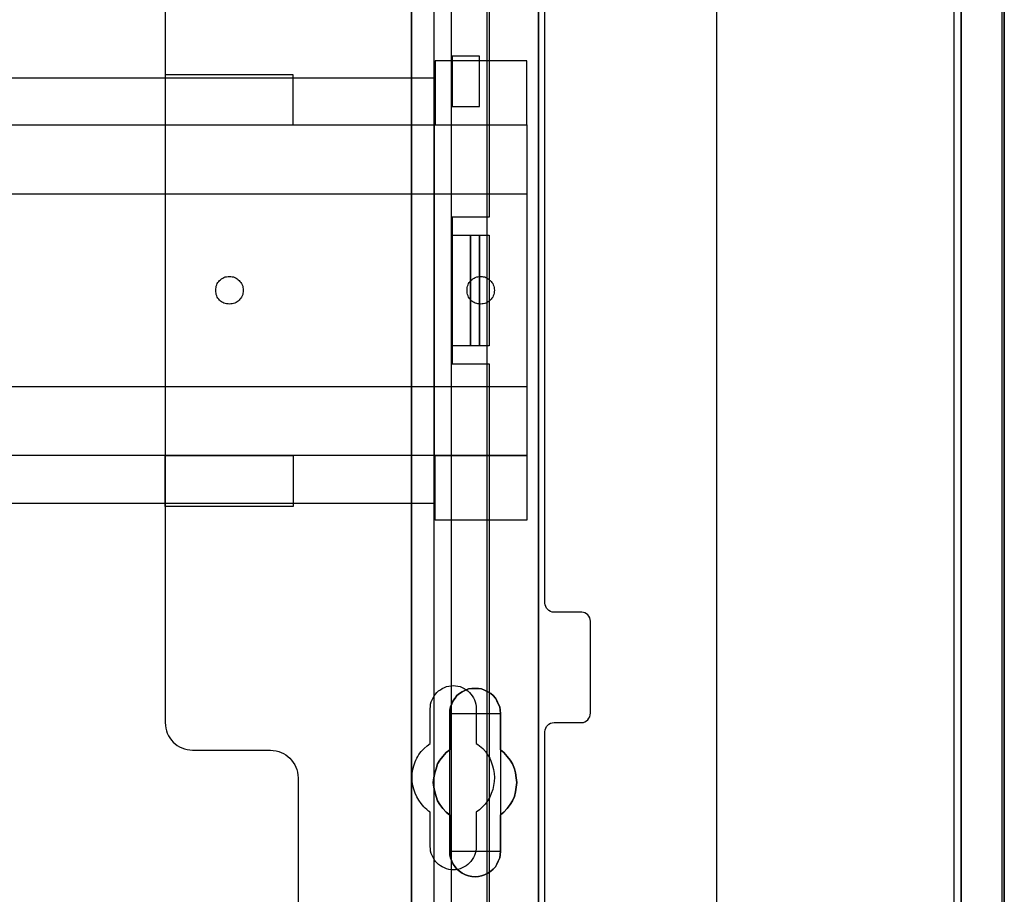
# Model space of a CAD drawing. Extents: x -543332 to -323966, y -9028 to 137422.
# Tile 72 of 250: x -442339 to -441269, y 23186 to 24138. Entities that reach past the tile are written whole.
import ezdxf

# ---------------------------------------------------------------- set-up
doc = ezdxf.new("R2010")
doc.units = 0
doc.header["$MEASUREMENT"] = 0
doc.layers.get('0').update_dxf_attribs({"color": 8})
for name, color, linetype in [('30', 7, 'Continuous'), ('5', 7, 'Continuous'), ('50', 7, 'Continuous')]:
    doc.layers.add(name, color=color, linetype=linetype)

# ---------------------------------------------------------------- blocks, each defined once
blk = doc.blocks.new('*U1106')
at = {"layer": '5', "color": 7}
for points in [[(896, -801.193125), (896, -20.806875)], [(891.310316, -20.805704), (891.310316, -801.191648)], [(891.310316, -801.191648), (891.310316, -20.805704)], [(845.374185, -435.658701), (845.374185, -498.747264), (845.374185, -523.253164), (845.374185, -648.762415)], [(831.556707, -743.189759), (831.556707, -435.658701)], [(845.375805, -648.762422), (845.375805, -523.253181), (845.375805, -498.747284), (845.375805, -435.658725), (845.375805, -434.528474), (845.221105, -433.552348), (845.117972, -433.192723), (845.014839, -432.935848), (844.911706, -432.730348), (844.808572, -432.627598), (843.31314, -432.422097), (833.670183, -432.422097), (832.123184, -432.627598), (832.020051, -432.730348), (831.916918, -432.935848), (831.813784, -433.192723), (831.710651, -433.552348), (831.607518, -434.528474), (831.555951, -435.658725), (831.555951, -743.18976)]]:
    blk.add_lwpolyline(points, dxfattribs=at)
at = {"layer": '5', "color": 59}
for points in [[(891.307665, -20.806406), (891.307665, -801.190946), (891.307665, -20.806406)], [(895.997349, -20.806406), (895.997349, -780.795001), (895.997349, -20.806406)]]:
    blk.add_lwpolyline(points, close=True, dxfattribs=at)
at = {"layer": '5', "color": 7}
for points in [[(831.555951, -743.18882), (831.555951, -435.65812), (831.555951, -743.18882)], [(845.373154, -435.65812), (845.373154, -498.747316), (845.373154, -435.65812)], [(845.373154, -498.747316), (845.373154, -523.253168), (845.373154, -498.747316)], [(845.373154, -523.253168), (845.373154, -648.764229), (845.373154, -523.253168)], [(839.857989, -573.858446), (839.497071, -574.063978), (839.187713, -574.166744), (838.826796, -574.218128), (838.465878, -574.269511), (838.104961, -574.218128), (837.744043, -574.166744), (837.434685, -574.063978), (837.073768, -573.858446), (836.76441, -573.652913), (836.506612, -573.447381), (836.300373, -573.190465), (836.094134, -572.882166), (835.939455, -572.573867), (835.784776, -572.214185), (835.733217, -571.854503), (835.733217, -571.494821), (835.733217, -567.53832), (835.32074, -567.230021), (834.959822, -566.818956), (834.650464, -566.407891), (834.392666, -565.996826), (834.237987, -565.534378), (834.083308, -565.020547), (833.980189, -564.506715), (833.928629, -563.992884), (833.980189, -563.479053), (834.083308, -562.965221), (834.237987, -562.502773), (834.392666, -561.988942), (834.650464, -561.577877), (834.959822, -561.166812), (835.32074, -560.755747), (835.733217, -560.447448), (835.733217, -556.490947), (835.733217, -556.131265), (835.784776, -555.771583), (835.939455, -555.463284), (836.094134, -555.103602), (836.300373, -554.846686), (836.506612, -554.538388), (836.76441, -554.332855), (837.073768, -554.127322), (837.434685, -553.973173), (837.744043, -553.819024), (838.104961, -553.767641), (838.465878, -553.767641), (838.826796, -553.767641), (839.187713, -553.819024), (839.497071, -553.973173), (839.857989, -554.127322), (840.167347, -554.332855), (840.425145, -554.538388), (840.682943, -554.846686), (840.837622, -555.103602), (840.992301, -555.463284), (841.14698, -555.771583), (841.19854, -556.131265), (841.250099, -556.490947), (841.250099, -560.447448), (841.611017, -560.755747), (841.971934, -561.166812), (842.281292, -561.577877), (842.539091, -561.988942), (842.745329, -562.502773), (842.848448, -562.965221), (842.951568, -563.479053), (843.003127, -563.992884), (842.951568, -564.506715), (842.848448, -565.020547), (842.745329, -565.534378), (842.539091, -565.996826), (842.281292, -566.407891), (841.971934, -566.818956), (841.611017, -567.230021), (841.250099, -567.53832), (841.250099, -571.494821), (841.19854, -571.854503), (841.14698, -572.214185), (840.992301, -572.573867), (840.837622, -572.882166), (840.682943, -573.190465), (840.425145, -573.447381), (840.167347, -573.652913), (839.857989, -573.858446)], [(837.073768, -573.858446), (837.434685, -574.063978), (837.744043, -574.166744), (838.104961, -574.218128), (838.465878, -574.269511), (838.826796, -574.218128), (839.187713, -574.166744), (839.497071, -574.063978), (839.857989, -573.858446), (840.167347, -573.652913), (840.425145, -573.447381), (840.682943, -573.190465), (840.837622, -572.882166), (840.992301, -572.573867), (841.14698, -572.214185), (841.19854, -571.854503), (841.250099, -571.494821), (841.250099, -567.53832), (841.611017, -567.230021), (841.971934, -566.818956), (842.281292, -566.407891), (842.539091, -565.996826), (842.745329, -565.534378), (842.848448, -565.020547), (842.951568, -564.506715), (843.003127, -563.992884), (842.951568, -563.479053), (842.848448, -562.965221), (842.745329, -562.502773), (842.539091, -561.988942), (842.281292, -561.577877), (841.971934, -561.166812), (841.611017, -560.755747), (841.250099, -560.447448), (841.250099, -556.490947), (841.19854, -556.131265), (841.14698, -555.771583), (840.992301, -555.463284), (840.837622, -555.103602), (840.682943, -554.846686), (840.425145, -554.538388), (840.167347, -554.332855), (839.857989, -554.127322), (839.497071, -553.973173), (839.187713, -553.819024), (838.826796, -553.767641), (838.465878, -553.767641), (838.104961, -553.767641), (837.744043, -553.819024), (837.434685, -553.973173), (837.073768, -554.127322), (836.76441, -554.332855), (836.506612, -554.538388), (836.300373, -554.846686), (836.094134, -555.103602), (835.939455, -555.463284), (835.784776, -555.771583), (835.733217, -556.131265), (835.733217, -556.490947), (835.733217, -560.447448), (835.32074, -560.755747), (834.959822, -561.166812), (834.650464, -561.577877), (834.392666, -561.988942), (834.237987, -562.502773), (834.083308, -562.965221), (833.980189, -563.479053), (833.928629, -563.992884), (833.980189, -564.506715), (834.083308, -565.020547), (834.237987, -565.534378), (834.392666, -565.996826), (834.650464, -566.407891), (834.959822, -566.818956), (835.32074, -567.230021), (835.733217, -567.53832), (835.733217, -571.494821), (835.733217, -571.854503), (835.784776, -572.214185), (835.939455, -572.573867), (836.094134, -572.882166), (836.300373, -573.190465), (836.506612, -573.447381), (836.76441, -573.652913), (837.073768, -573.858446)], [(837.073768, -573.858446), (837.434685, -574.063978), (837.744043, -574.166744), (838.104961, -574.218128), (838.465878, -574.269511), (838.826796, -574.218128), (839.187713, -574.166744), (839.497071, -574.063978), (839.857989, -573.858446), (840.167347, -573.652913), (840.425145, -573.447381), (840.682943, -573.190465), (840.837622, -572.882166), (840.992301, -572.573867), (841.14698, -572.214185), (841.19854, -571.854503), (841.250099, -571.494821), (841.250099, -567.53832), (841.611017, -567.230021), (841.971934, -566.818956), (842.281292, -566.407891), (842.539091, -565.996826), (842.745329, -565.534378), (842.848448, -565.020547), (842.951568, -564.506715), (843.003127, -563.992884), (842.951568, -563.479053), (842.848448, -562.965221), (842.745329, -562.502773), (842.539091, -561.988942), (842.281292, -561.577877), (841.971934, -561.166812), (841.611017, -560.755747), (841.250099, -560.447448), (841.250099, -556.490947), (841.19854, -556.131265), (841.14698, -555.771583), (840.992301, -555.463284), (840.837622, -555.103602), (840.682943, -554.846686), (840.425145, -554.538388), (840.167347, -554.332855), (839.857989, -554.127322), (839.497071, -553.973173), (839.187713, -553.819024), (838.826796, -553.767641), (838.465878, -553.767641), (838.104961, -553.767641), (837.744043, -553.819024), (837.434685, -553.973173), (837.073768, -554.127322), (836.76441, -554.332855), (836.506612, -554.538388), (836.300373, -554.846686), (836.094134, -555.103602), (835.939455, -555.463284), (835.784776, -555.771583), (835.733217, -556.131265), (835.733217, -556.490947), (835.733217, -560.447448), (835.32074, -560.755747), (834.959822, -561.166812), (834.650464, -561.577877), (834.392666, -561.988942), (834.237987, -562.502773), (834.083308, -562.965221), (833.980189, -563.479053), (833.928629, -563.992884), (833.980189, -564.506715), (834.083308, -565.020547), (834.237987, -565.534378), (834.392666, -565.996826), (834.650464, -566.407891), (834.959822, -566.818956), (835.32074, -567.230021), (835.733217, -567.53832), (835.733217, -571.494821), (835.733217, -571.854503), (835.784776, -572.214185), (835.939455, -572.573867), (836.094134, -572.882166), (836.300373, -573.190465), (836.506612, -573.447381), (836.76441, -573.652913), (837.073768, -573.858446)], [(841.250792, -556.492573), (841.199233, -556.132676), (841.147674, -555.772779), (840.992997, -555.464296), (840.838321, -555.1044), (840.683644, -554.847331), (840.425849, -554.538848), (840.168054, -554.333192), (839.858701, -554.127537), (839.497788, -553.973296), (839.188434, -553.819054), (838.827522, -553.767641), (838.466609, -553.767641), (838.105697, -553.767641), (837.744784, -553.819054), (837.43543, -553.973296), (837.074518, -554.127537), (836.765164, -554.333192), (836.507369, -554.538848), (836.301133, -554.847331), (836.094898, -555.1044), (835.940221, -555.464296), (835.785544, -555.772779), (835.733985, -556.132676), (835.733985, -556.492573), (841.250792, -556.492573)], [(835.733985, -560.448888), (835.733985, -556.492573), (835.733985, -560.448888)], [(841.248141, -556.492573), (841.248141, -560.448888), (841.248141, -556.492573)], [(835.733985, -560.44624), (835.321332, -560.75469), (834.960261, -561.165957), (834.650771, -561.577224), (834.392864, -561.988491), (834.238119, -562.502575), (834.083374, -562.965251), (833.980211, -563.479334), (833.928629, -563.993418), (833.980211, -564.507502), (834.083374, -565.021586), (834.238119, -565.53567), (834.392864, -565.998345), (834.650771, -566.409612), (834.960261, -566.820879), (835.321332, -567.232146), (835.733985, -567.540597), (835.733985, -560.44624)], [(841.248141, -567.540597), (841.609462, -567.232146), (841.970783, -566.820879), (842.280486, -566.409612), (842.538572, -565.998345), (842.745041, -565.53567), (842.848276, -565.021586), (842.95151, -564.507502), (843.003127, -563.993418), (842.95151, -563.479334), (842.848276, -562.965251), (842.745041, -562.502575), (842.538572, -561.988491), (842.280486, -561.577224), (841.970783, -561.165957), (841.609462, -560.75469), (841.248141, -560.44624), (841.248141, -567.540597)], [(835.733985, -571.494264), (835.733985, -567.537949), (835.733985, -571.494264)], [(841.248141, -567.537949), (841.248141, -571.494264), (841.248141, -567.537949)], [(835.733985, -571.491616), (835.733985, -571.851713), (835.785544, -572.211811), (835.940221, -572.571908), (836.094898, -572.880563), (836.301133, -573.189218), (836.507369, -573.446431), (836.765164, -573.652201), (837.074518, -573.857971), (837.43543, -574.063741), (837.744784, -574.166626), (838.105697, -574.218068), (838.466609, -574.269511), (838.827522, -574.218068), (839.188434, -574.166626), (839.497788, -574.063741), (839.858701, -573.857971), (840.168054, -573.652201), (840.425849, -573.446431), (840.683644, -573.189218), (840.838321, -572.880563), (840.992997, -572.571908), (841.147674, -572.211811), (841.199233, -571.851713), (841.250792, -571.491616), (835.733985, -571.491616)]]:
    blk.add_lwpolyline(points, close=True, dxfattribs=at)
at = {"layer": '50', "color": 7}
for points in [[(895.766709, -801.133213), (895.766709, -20.558787)], [(890.538865, -801.136518), (890.538865, -20.552831)], [(864.765487, -737.446126), (864.765487, -423.785117)], [(503.983265, -85.921426), (839.76091, -85.921426), (839.76091, -735.000783), (503.983265, -735.000783), (503.983265, -85.921426)], [(507.824617, -728.385739), (835.919558, -728.385739), (835.919558, -441.457538), (507.824617, -441.457538), (507.824617, -728.385739)]]:
    blk.add_lwpolyline(points, dxfattribs=at)
blk = doc.blocks.new('*U1125')
at = {"layer": '50', "color": 7}
for points in [[(840.002154, -443.506853), (840.002154, -502.523649), (835.970118, -502.523649), (835.970118, -518.475839), (840.002154, -518.475839), (840.002154, -577.492635)], [(834.016113, -577.995737), (834.016113, -443.001103)], [(838.970901, -484.992896), (835.967276, -484.992896), (835.967276, -490.482483), (838.970901, -490.482483), (838.970901, -484.992896)], [(509.985212, -487.347089), (834.016113, -487.347089), (834.016113, -533.64975), (509.985212, -533.64975), (509.985212, -487.347089)], [(835.967276, -504.475234), (837.984715, -504.475234), (837.984715, -516.521606), (835.967276, -516.521606), (835.967276, -504.475234)], [(837.982064, -504.475234), (838.970901, -504.475234), (838.970901, -516.521606), (837.982064, -516.521606), (837.982064, -504.475234)], [(838.970901, -504.475234), (840.002154, -504.475234), (840.002154, -516.521606), (838.970901, -516.521606), (838.970901, -504.475234)]]:
    blk.add_lwpolyline(points, dxfattribs=at)
blk = doc.blocks.new('*U1126')
at = {"layer": '30', "color": 7}
for points in [[(804.793737, -463.504826), (804.793737, -557.494662), (804.816113, -557.787325), (804.860867, -558.079988), (804.927996, -558.372651), (805.017502, -558.642801), (805.151762, -558.912952), (805.286021, -559.16059), (805.465033, -559.385715), (805.666422, -559.61084), (805.867811, -559.790941), (806.091577, -559.971041), (806.337719, -560.128629), (806.606237, -560.241191), (806.874756, -560.353754), (807.165651, -560.421291), (807.478922, -560.466317), (807.769818, -560.488829), (816.250529, -560.488829), (816.541424, -560.511342), (816.854695, -560.556367), (817.123214, -560.623904), (817.391732, -560.736467), (817.660251, -560.84903), (817.906393, -561.006617), (818.130158, -561.186718), (818.353924, -561.366818), (818.532936, -561.591943), (818.711949, -561.817069), (818.868584, -562.064707), (819.002844, -562.334857), (819.09235, -562.605007), (819.15948, -562.89767), (819.204233, -563.190333), (819.226609, -563.482996), (819.226609, -585.500256)], [(846.056088, -585.500256), (846.056088, -558.507726), (846.078465, -558.282601), (846.145594, -558.1025), (846.2351, -557.9224), (846.36936, -557.764812), (846.503619, -557.65225), (846.682631, -557.562199), (846.861644, -557.517174), (847.063033, -557.494662), (850.06149, -557.494662), (850.240502, -557.472149), (850.419515, -557.404612), (850.598527, -557.314562), (850.732786, -557.179486), (850.844669, -557.021899), (850.934175, -556.864311), (850.978928, -556.661698), (851.001305, -556.459085), (851.001305, -546.441007), (850.978928, -546.260907), (850.934175, -546.080806), (850.844669, -545.900706), (850.732786, -545.765631), (850.598527, -545.653068), (850.419515, -545.563018), (850.240502, -545.517993), (850.06149, -545.49548), (847.063033, -545.49548), (846.861644, -545.472968), (846.682631, -545.40543), (846.503619, -545.31538), (846.36936, -545.180305), (846.2351, -545.04523), (846.145594, -544.865129), (846.078465, -544.685029), (846.056088, -544.482416), (846.056088, -476.517071)], [(804.793737, -463.504826), (804.793737, -557.494662), (804.816113, -557.787325), (804.860867, -558.079988), (804.927996, -558.372651), (805.017502, -558.642801), (805.151762, -558.912952), (805.286021, -559.16059), (805.465033, -559.385715), (805.666422, -559.61084), (805.867811, -559.790941), (806.091577, -559.971041), (806.337719, -560.128629), (806.606237, -560.241191), (806.874756, -560.353754), (807.165651, -560.421291), (807.478922, -560.466317), (807.769818, -560.488829), (816.250529, -560.488829), (816.541424, -560.511342), (816.854695, -560.556367), (817.123214, -560.623904), (817.391732, -560.736467), (817.660251, -560.84903), (817.906393, -561.006617), (818.130158, -561.186718), (818.353924, -561.366818), (818.532936, -561.591943), (818.711949, -561.817069), (818.868584, -562.064707), (819.002844, -562.334857), (819.09235, -562.605007), (819.15948, -562.89767), (819.204233, -563.190333), (819.226609, -563.482996), (819.226609, -585.500256)], [(846.056088, -585.500256), (846.056088, -558.507726), (846.078465, -558.282601), (846.145594, -558.1025), (846.2351, -557.9224), (846.36936, -557.764812), (846.503619, -557.65225), (846.682631, -557.562199), (846.861644, -557.517174), (847.063033, -557.494662), (850.06149, -557.494662), (850.240502, -557.472149), (850.419515, -557.404612), (850.598527, -557.314562), (850.732786, -557.179486), (850.844669, -557.021899), (850.934175, -556.864311), (850.978928, -556.661698), (851.001305, -556.459085), (851.001305, -546.441007), (850.978928, -546.260907), (850.934175, -546.080806), (850.844669, -545.900706), (850.732786, -545.765631), (850.598527, -545.653068), (850.419515, -545.563018), (850.240502, -545.517993), (850.06149, -545.49548), (847.063033, -545.49548), (846.861644, -545.472968), (846.682631, -545.40543), (846.503619, -545.31538), (846.36936, -545.180305), (846.2351, -545.04523), (846.145594, -544.865129), (846.078465, -544.685029), (846.056088, -544.482416), (846.056088, -476.517071)], [(844.087401, -485.519876), (834.127457, -485.519876), (834.127457, -492.479177), (844.087401, -492.479177), (844.087401, -485.519876)], [(818.690471, -487.029313), (804.793737, -487.029313), (804.793737, -492.479177), (818.690471, -492.479177), (818.690471, -487.029313)], [(499.9802, -492.476529), (844.087401, -492.476529), (844.087401, -528.454107), (499.9802, -528.454107), (499.9802, -492.476529)], [(499.9802, -499.973403), (844.087401, -499.973403), (844.087401, -520.957234), (499.9802, -520.957234), (499.9802, -499.973403)], [(811.775969, -511.974756), (811.61914, -511.952227), (811.46231, -511.929698), (811.30548, -511.907169), (811.171055, -511.862111), (811.036629, -511.794524), (810.924608, -511.726938), (810.812587, -511.636822), (810.700565, -511.546706), (810.610948, -511.434062), (810.521331, -511.321417), (810.454119, -511.208772), (810.386906, -511.073599), (810.342097, -510.938425), (810.319693, -510.780723), (810.297289, -510.623021), (810.297289, -510.465318), (810.297289, -510.307616), (810.319693, -510.172442), (810.342097, -510.01474), (810.386906, -509.879566), (810.454119, -509.744393), (810.521331, -509.631748), (810.610948, -509.519103), (810.700565, -509.406459), (810.812587, -509.316343), (810.924608, -509.226228), (811.036629, -509.158641), (811.171055, -509.091054), (811.30548, -509.023467), (811.46231, -509.000938), (811.61914, -508.978409), (811.775969, -508.955881), (811.932799, -508.978409), (812.067225, -509.000938), (812.224054, -509.023467), (812.35848, -509.091054), (812.492905, -509.158641), (812.604927, -509.226228), (812.716948, -509.316343), (812.828969, -509.406459), (812.918586, -509.519103), (813.008203, -509.631748), (813.09782, -509.744393), (813.142629, -509.879566), (813.209841, -510.01474), (813.232246, -510.172442), (813.25465, -510.307616), (813.277054, -510.465318), (813.25465, -510.623021), (813.232246, -510.780723), (813.209841, -510.938425), (813.142629, -511.073599), (813.09782, -511.208772), (813.008203, -511.321417), (812.918586, -511.434062), (812.828969, -511.546706), (812.716948, -511.636822), (812.604927, -511.726938), (812.492905, -511.794524), (812.35848, -511.862111), (812.224054, -511.907169), (812.067225, -511.929698), (811.932799, -511.952227), (811.775969, -511.974756)], [(839.073693, -511.974756), (838.916863, -511.952227), (838.782438, -511.929698), (838.648012, -511.907169), (838.491183, -511.862111), (838.379161, -511.794524), (838.244736, -511.726938), (838.132715, -511.636822), (838.020693, -511.546706), (837.931076, -511.434062), (837.841459, -511.321417), (837.774247, -511.208772), (837.707034, -511.073599), (837.662225, -510.938425), (837.617417, -510.780723), (837.595013, -510.623021), (837.595013, -510.465318), (837.595013, -510.307616), (837.617417, -510.172442), (837.662225, -510.01474), (837.707034, -509.879566), (837.774247, -509.744393), (837.841459, -509.631748), (837.931076, -509.519103), (838.020693, -509.406459), (838.132715, -509.316343), (838.244736, -509.226228), (838.379161, -509.158641), (838.491183, -509.091054), (838.648012, -509.023467), (838.782438, -509.000938), (838.916863, -508.978409), (839.073693, -508.955881), (839.230523, -508.978409), (839.364948, -509.000938), (839.521778, -509.023467), (839.656204, -509.091054), (839.790629, -509.158641), (839.90265, -509.226228), (840.014672, -509.316343), (840.126693, -509.406459), (840.21631, -509.519103), (840.305927, -509.631748), (840.395544, -509.744393), (840.440352, -509.879566), (840.507565, -510.01474), (840.529969, -510.172442), (840.552374, -510.307616), (840.574778, -510.465318), (840.552374, -510.623021), (840.529969, -510.780723), (840.507565, -510.938425), (840.440352, -511.073599), (840.395544, -511.208772), (840.305927, -511.321417), (840.21631, -511.434062), (840.126693, -511.546706), (840.014672, -511.636822), (839.90265, -511.726938), (839.790629, -511.794524), (839.656204, -511.862111), (839.521778, -511.907169), (839.364948, -511.929698), (839.230523, -511.952227), (839.073693, -511.974756)], [(818.690471, -533.970175), (804.793737, -533.970175), (804.793737, -528.451459), (818.690471, -528.451459), (818.690471, -533.970175)], [(844.087401, -535.476964), (834.127457, -535.476964), (834.127457, -528.451459), (844.087401, -528.451459), (844.087401, -535.476964)], [(833.591788, -570.979859), (833.591788, -567.242351), (833.412737, -567.10726), (833.233686, -566.949655), (833.054635, -566.792049), (832.897966, -566.634443), (832.607008, -566.296717), (832.360813, -565.936475), (832.136999, -565.553718), (831.957948, -565.170961), (831.801278, -564.743174), (831.711753, -564.337902), (831.644609, -563.910115), (831.622227, -563.459813), (831.644609, -563.032026), (831.711753, -562.604239), (831.801278, -562.176452), (831.957948, -561.77118), (832.047473, -561.568544), (832.136999, -561.365908), (832.248906, -561.163272), (832.360813, -560.960636), (832.629389, -560.622909), (832.920347, -560.307698), (833.256068, -560.015001), (833.591788, -559.74482), (833.591788, -555.984797), (833.61417, -555.737131), (833.636551, -555.489465), (833.703695, -555.241798), (833.793221, -555.016647), (833.905128, -554.791496), (834.017035, -554.58886), (834.173704, -554.408739), (834.330374, -554.206103), (834.509425, -554.048498), (834.710857, -553.913407), (834.91229, -553.778316), (835.136103, -553.665741), (835.359917, -553.57568), (835.606112, -553.53065), (835.852307, -553.48562), (836.098503, -553.463105), (836.344698, -553.48562), (836.590893, -553.53065), (836.837088, -553.57568), (837.060902, -553.665741), (837.284716, -553.778316), (837.486148, -553.913407), (837.68758, -554.048498), (837.866631, -554.206103), (838.023301, -554.408739), (838.157589, -554.58886), (838.291877, -554.791496), (838.403784, -555.016647), (838.49331, -555.241798), (838.560454, -555.489465), (838.582835, -555.737131), (838.605217, -555.984797), (838.605217, -559.74482), (838.784268, -559.879911), (838.963319, -560.015001), (839.14237, -560.150092), (839.299039, -560.307698), (839.589997, -560.645424), (839.836192, -561.005666), (840.060006, -561.365908), (840.239057, -561.77118), (840.373345, -562.176452), (840.485252, -562.581724), (840.552396, -563.032026), (840.574778, -563.459813), (840.552396, -563.8876), (840.485252, -564.337902), (840.395727, -564.765689), (840.239057, -565.193476), (840.060006, -565.598748), (839.813811, -566.00402), (839.567616, -566.364262), (839.254277, -566.679473), (838.940937, -566.97217), (838.605217, -567.242351), (838.605217, -570.979859), (838.582835, -571.227525), (838.560454, -571.475191), (838.49331, -571.722858), (838.403784, -571.948009), (838.291877, -572.17316), (838.157589, -572.375796), (838.023301, -572.578432), (837.866631, -572.758553), (837.68758, -572.916158), (837.486148, -573.073764), (837.284716, -573.18634), (837.060902, -573.298915), (836.837088, -573.388976), (836.590893, -573.456521), (836.344698, -573.501551), (836.098503, -573.501551), (835.852307, -573.501551), (835.606112, -573.456521), (835.359917, -573.388976), (835.136103, -573.298915), (834.91229, -573.18634), (834.710857, -573.073764), (834.509425, -572.916158), (834.330374, -572.758553), (834.173704, -572.578432), (834.017035, -572.375796), (833.905128, -572.17316), (833.793221, -571.948009), (833.703695, -571.722858), (833.636551, -571.475191), (833.61417, -571.227525), (833.591788, -570.979859)]]:
    blk.add_lwpolyline(points, dxfattribs=at)
blk.add_lwpolyline([(499.9802, -492.476529), (844.087401, -492.476529), (844.087401, -528.454107), (499.9802, -528.454107), (499.9802, -492.476529)], close=True, dxfattribs=at)

msp = doc.modelspace()

# ---------------------------------------------------------------- block references
at = {"xscale": 10, "yscale": 10, "zscale": 10}
for name in ['*U1106', '*U1126', '*U1125']:
    msp.add_blockref(name, (-450229.1, 28948), dxfattribs=at)

doc.saveas('drawing.dxf')
